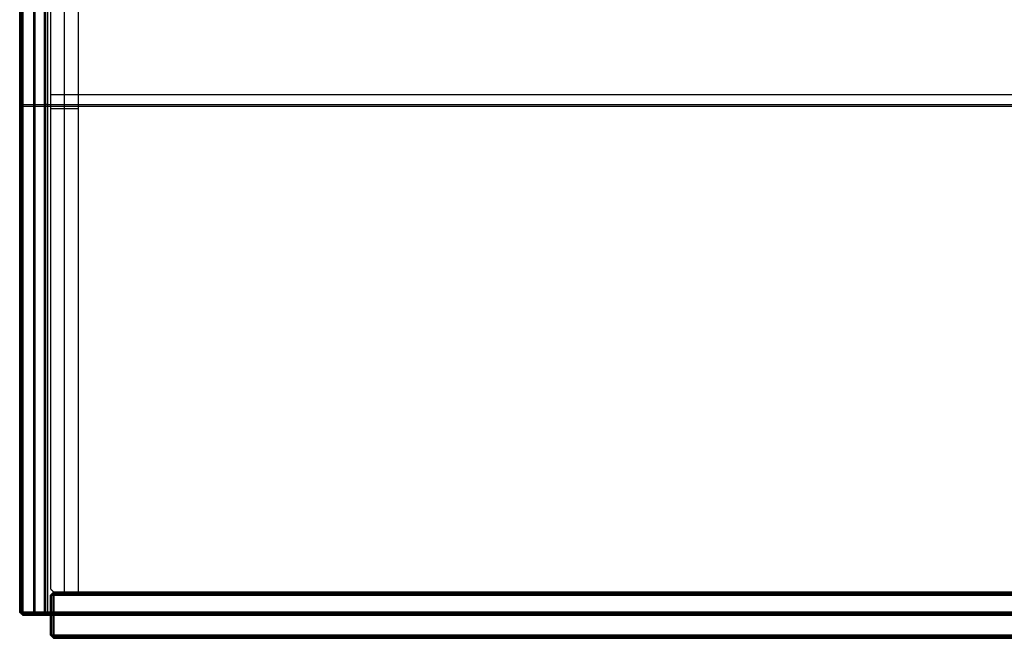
# Model space of a CAD drawing. Header units: millimetres. Extents: x -646 to 654, y -203 to 198.
# Tile 1 of 256: x -646 to -327, y -203 to -3. Entities that reach past the tile are written whole.
import ezdxf

# ---------------------------------------------------------------- set-up
doc = ezdxf.new("R2010")
doc.units = ezdxf.units.MM
doc.layers.add('Default', color=7, linetype='Continuous', true_color=0x000000)

msp = doc.modelspace()

# ---------------------------------------------------------------- linework, layer by layer
at = {"layer": 'Default'}
for p, q in [((-641.38, -194.66, 876.82), (-641.38, 134.34, 876.82)), ((-637.38, 134.34, 824.82), (-637.38, -194.66, 824.82)), ((-646.38, -194.66, 881.32), (-646.38, 133.34, 881.32)), ((-646.38, 133.34, 824.32), (-646.38, -194.66, 824.32)), ((-645.88, -194.66, 877.32), (-645.88, 133.84, 877.32)), ((-645.88, -194.66, 876.32), (-645.88, 133.84, 876.32)), ((-645.88, 133.34, 885.32), (-645.88, -194.66, 885.32)), ((-645.88, 133.34, 772.32), (-645.88, -194.66, 772.32)), ((-641.88, 133.34, 771.82), (-641.88, -194.66, 771.82)), ((-637.88, -194.66, 772.32), (-637.88, 133.84, 772.32)), ((-631.88, -188.16, 780.82), (-631.88, 125.34, 780.82)), ((-631.88, -188.16, 873.82), (-631.88, 125.34, 873.82)), ((-631.88, -188.16, 780.82), (-631.88, 125.34, 780.82)), ((-631.88, -188.16, 873.82), (-631.88, 125.34, 873.82)), ((-636.38, -26.91, 771.82), (-1.88, -26.91, 771.82)), ((-636.38, -26.91, 780.82), (-1.88, -26.91, 780.82)), ((-646.38, -30.16, 877.82), (-645.38, -30.16, 876.82)), ((-645.38, -30.16, 876.82), (-646.38, -30.16, 875.82)), ((-646.38, -30.66, 877.82), (-646.38, -30.66, 884.82)), ((-645.38, -30.66, 885.82), (-646.38, -30.66, 884.82)), ((-646.38, -30.66, 772.82), (-646.38, -30.66, 875.82)), ((-645.38, -30.66, 771.82), (-646.38, -30.66, 772.82)), ((-645.38, -30.16, 876.82), (652.62, -30.16, 876.82)), ((-645.38, -30.16, 876.82), (-637.38, -30.16, 876.82)), ((-645.38, -30.66, 885.82), (652.62, -30.66, 885.82)), ((-645.38, -30.66, 771.82), (-638.38, -30.66, 771.82)), ((-637.38, -30.16, 772.82), (-638.38, -30.16, 771.82)), ((-637.38, -30.16, 772.82), (-637.38, -30.16, 876.82)), ((-636.38, -31.41, 780.82), (-627.38, -31.41, 780.82)), ((-636.38, -31.41, 873.82), (-627.38, -31.41, 873.82)), ((-636.38, -31.41, 780.82), (-627.38, -31.41, 780.82)), ((-636.38, -31.41, 873.82), (-627.38, -31.41, 873.82)), ((-636.38, -189.16, 820.82), (-635.38, -188.16, 820.82)), ((-2.88, -188.16, 820.82), (-635.38, -188.16, 820.82)), ((-636.38, -202.16, 820.82), (-636.38, -189.16, 820.82)), ((-635.38, -188.49, 875.16), (-636.05, -189.16, 875.16)), ((-635.38, -188.49, 766.49), (-636.05, -189.16, 766.49)), ((-635.88, -188.66, 874.82), (-635.38, -189.16, 875.82)), ((-635.88, -188.66, 766.82), (-635.88, -188.66, 874.82)), ((-635.38, -189.16, 765.82), (-635.88, -188.66, 766.82)), ((-635.88, -202.16, 875.32), (-635.88, -189.16, 875.32)), ((-635.88, -202.16, 766.32), (-635.88, -189.16, 766.32)), ((-635.38, -188.66, 875.32), (-2.88, -188.66, 875.32)), ((-2.88, -188.66, 766.32), (-635.38, -188.66, 766.32)), ((-645.38, -195.66, 881.32), (-646.38, -194.66, 881.32)), ((-645.38, -195.66, 824.32), (-646.38, -194.66, 824.32)), ((-646.05, -194.66, 885.16), (-645.38, -195.33, 885.16)), ((-646.05, -194.66, 877.49), (-645.38, -195.33, 877.49)), ((-646.05, -194.66, 876.16), (-645.38, -195.33, 876.16)), ((-646.05, -194.66, 772.49), (-645.38, -195.33, 772.49)), ((-645.88, -195.16, 884.82), (-645.38, -194.66, 885.82)), ((-645.38, -194.66, 876.82), (-645.88, -195.16, 877.82)), ((-645.88, -195.16, 875.82), (-645.38, -194.66, 876.82)), ((-645.38, -194.66, 771.82), (-645.88, -195.16, 772.82)), ((-645.88, -195.16, 884.82), (-645.88, -195.16, 877.82)), ((-645.88, -195.16, 772.82), (-645.88, -195.16, 875.82)), ((-645.38, -195.16, 885.32), (652.62, -195.16, 885.32)), ((652.62, -195.16, 877.32), (-645.38, -195.16, 877.32)), ((-637.88, -195.16, 876.32), (-645.38, -195.16, 876.32)), ((-638.38, -195.16, 772.32), (-645.38, -195.16, 772.32)), ((652.62, -195.66, 881.32), (-645.38, -195.66, 881.32)), ((-638.38, -195.66, 824.32), (-645.38, -195.66, 824.32)), ((-641.88, -194.66, 771.82), (-641.88, -195.66, 772.82)), ((-641.88, -195.66, 772.82), (-641.88, -195.66, 875.82)), ((-641.38, -195.66, 875.82), (-641.38, -194.66, 876.82)), ((-637.38, -194.66, 824.82), (-638.38, -195.66, 824.82)), ((-638.38, -195.33, 772.49), (-637.72, -194.66, 772.49)), ((-638.38, -194.66, 771.82), (-637.88, -195.16, 772.82)), ((-637.88, -195.16, 876.32), (-637.88, -195.16, 772.82)), ((-636.38, -195.66, 766.82), (-636.38, -195.66, 874.82)), ((-636.38, -195.66, 874.82), (-635.38, -195.66, 875.82)), ((-635.38, -195.66, 765.82), (-636.38, -195.66, 766.82)), ((-635.38, -195.66, 875.82), (-2.88, -195.66, 875.82)), ((-635.38, -195.66, 765.82), (-2.88, -195.66, 765.82)), ((-635.38, -203.16, 820.82), (-636.38, -202.16, 820.82)), ((-636.05, -202.16, 875.16), (-635.38, -202.83, 875.16)), ((-636.05, -202.16, 766.49), (-635.38, -202.83, 766.49)), ((-635.88, -202.66, 874.82), (-635.38, -202.16, 875.82)), ((-635.38, -202.16, 765.82), (-635.88, -202.66, 766.82)), ((-635.88, -202.66, 874.82), (-635.88, -202.66, 766.82)), ((-2.88, -202.66, 875.32), (-635.38, -202.66, 875.32)), ((-635.38, -202.66, 766.32), (-2.88, -202.66, 766.32)), ((-2.88, -203.16, 820.82), (-635.38, -203.16, 820.82))]:
    msp.add_line(p, q, dxfattribs=at)
for points in [[(-645.38, -194.66, 876.82), (-645.38, -30.16, 876.82), (-645.38, 134.34, 876.82)], [(-645.38, -194.66, 876.82), (-645.38, -30.16, 876.82), (-645.38, 134.34, 876.82)], [(-637.38, 134.34, 876.82), (-637.38, -30.16, 876.82), (-637.38, -194.66, 876.82)], [(-637.38, 134.34, 772.82), (-637.38, -30.16, 772.82), (-637.38, -194.66, 772.82)], [(-636.38, 134.34, 771.82), (-636.38, -26.41, 771.82), (-636.38, -187.16, 771.82)], [(-636.38, 134.34, 780.82), (-636.38, -26.41, 780.82), (-636.38, -187.16, 780.82)], [(-636.38, 134.34, 776.32), (-636.38, -26.41, 776.32), (-636.38, -187.16, 776.32)], [(-646.38, 133.34, 884.82), (-646.38, -30.66, 884.82), (-646.38, -194.66, 884.82)], [(-646.38, -194.66, 877.82), (-646.38, -30.66, 877.82), (-646.38, 133.34, 877.82)], [(-646.38, -194.66, 875.82), (-646.38, -30.66, 875.82), (-646.38, 133.34, 875.82)], [(-646.38, 133.34, 772.82), (-646.38, -30.66, 772.82), (-646.38, -194.66, 772.82)], [(-645.38, -194.66, 885.82), (-645.38, -30.66, 885.82), (-645.38, 133.34, 885.82)], [(-645.38, 133.34, 771.82), (-645.38, -30.66, 771.82), (-645.38, -194.66, 771.82)], [(-638.38, -194.66, 771.82), (-638.38, -30.66, 771.82), (-638.38, 133.34, 771.82)], [(-636.38, 125.34, 780.82), (-636.38, -30.91, 780.82), (-636.38, -187.16, 780.82)], [(-636.38, 125.34, 873.82), (-636.38, -30.91, 873.82), (-636.38, -187.16, 873.82)], [(-636.38, 125.34, 827.32), (-636.38, -30.91, 827.32), (-636.38, -187.16, 827.32)], [(-636.38, 125.34, 780.82), (-636.38, -30.91, 780.82), (-636.38, -187.16, 780.82)], [(-636.38, 125.34, 873.82), (-636.38, -30.91, 873.82), (-636.38, -187.16, 873.82)], [(-636.38, 125.34, 827.32), (-636.38, -30.91, 827.32), (-636.38, -187.16, 827.32)], [(-627.38, -188.16, 780.82), (-627.38, -31.41, 780.82), (-627.38, 125.34, 780.82)], [(-627.38, -188.16, 873.82), (-627.38, -31.41, 873.82), (-627.38, 125.34, 873.82)], [(-627.38, -188.16, 827.32), (-627.38, -31.41, 827.32), (-627.38, 125.34, 827.32)], [(-627.38, -188.16, 780.82), (-627.38, -31.41, 780.82), (-627.38, 125.34, 780.82)], [(-627.38, -188.16, 873.82), (-627.38, -31.41, 873.82), (-627.38, 125.34, 873.82)], [(-627.38, -188.16, 827.32), (-627.38, -31.41, 827.32), (-627.38, 125.34, 827.32)], [(-636.38, -26.91, 771.82), (-636.38, -26.91, 776.32), (-636.38, -26.91, 780.82)], [(-636.38, -31.41, 780.82), (-636.38, -31.41, 827.32), (-636.38, -31.41, 873.82)], [(-636.38, -31.41, 780.82), (-636.38, -31.41, 827.32), (-636.38, -31.41, 873.82)], [(-627.38, -31.41, 780.82), (-627.38, -31.41, 827.32), (-627.38, -31.41, 873.82)], [(-627.38, -31.41, 780.82), (-627.38, -31.41, 827.32), (-627.38, -31.41, 873.82)], [(-636.38, -187.16, 873.82), (-636.38, -187.16, 827.32), (-636.38, -187.16, 780.82)], [(-636.38, -187.16, 780.82), (-635.88, -187.66, 780.82), (-635.38, -188.16, 780.82)], [(-636.38, -187.16, 873.82), (-635.88, -187.66, 873.82), (-635.38, -188.16, 873.82)], [(-636.38, -187.16, 827.32), (-635.88, -187.66, 827.32), (-635.38, -188.16, 827.32)], [(-636.38, -187.16, 780.82), (-636.38, -187.16, 776.32), (-636.38, -187.16, 771.82)], [(-636.38, -187.16, 771.82), (-635.88, -187.66, 771.82), (-635.38, -188.16, 771.82)], [(-636.38, -187.16, 780.82), (-635.88, -187.66, 780.82), (-635.38, -188.16, 780.82)], [(-636.38, -187.16, 776.32), (-635.88, -187.66, 776.32), (-635.38, -188.16, 776.32)], [(-636.38, -187.16, 873.82), (-636.38, -187.16, 827.32), (-636.38, -187.16, 780.82)], [(-636.38, -187.16, 780.82), (-635.88, -187.66, 780.82), (-635.38, -188.16, 780.82)], [(-636.38, -187.16, 873.82), (-635.88, -187.66, 873.82), (-635.38, -188.16, 873.82)], [(-636.38, -187.16, 827.32), (-635.88, -187.66, 827.32), (-635.38, -188.16, 827.32)], [(-635.38, -188.16, 874.82), (-635.88, -188.66, 874.82), (-636.38, -189.16, 874.82)], [(-635.38, -188.16, 766.82), (-635.88, -188.66, 766.82), (-636.38, -189.16, 766.82)], [(-635.88, -187.66, 873.82), (-635.88, -187.66, 827.32), (-635.88, -187.66, 780.82)], [(-635.88, -187.66, 780.82), (-635.88, -187.66, 776.32), (-635.88, -187.66, 771.82)], [(-635.88, -187.66, 873.82), (-635.88, -187.66, 827.32), (-635.88, -187.66, 780.82)], [(-635.38, -188.16, 780.82), (-631.38, -188.16, 780.82), (-627.38, -188.16, 780.82)], [(-635.38, -188.16, 873.82), (-631.38, -188.16, 873.82), (-627.38, -188.16, 873.82)], [(-635.38, -188.16, 873.82), (-635.38, -188.16, 827.32), (-635.38, -188.16, 780.82)], [(-635.38, -188.16, 827.32), (-631.38, -188.16, 827.32), (-627.38, -188.16, 827.32)], [(-635.38, -188.16, 771.82), (-319.13, -188.16, 771.82), (-2.88, -188.16, 771.82)], [(-635.38, -188.16, 780.82), (-319.13, -188.16, 780.82), (-2.88, -188.16, 780.82)], [(-635.38, -188.16, 780.82), (-635.38, -188.16, 776.32), (-635.38, -188.16, 771.82)], [(-635.38, -188.16, 776.32), (-319.13, -188.16, 776.32), (-2.88, -188.16, 776.32)], [(-2.88, -188.16, 766.82), (-319.13, -188.16, 766.82), (-635.38, -188.16, 766.82)], [(-635.38, -188.16, 766.82), (-635.38, -188.16, 820.82), (-635.38, -188.16, 874.82)], [(-635.38, -188.16, 874.82), (-319.13, -188.16, 874.82), (-2.88, -188.16, 874.82)], [(-635.38, -188.16, 874.82), (-635.38, -188.66, 875.32), (-635.38, -189.16, 875.82)], [(-635.38, -188.16, 766.82), (-635.38, -188.66, 766.32), (-635.38, -189.16, 765.82)], [(-635.38, -188.16, 780.82), (-631.38, -188.16, 780.82), (-627.38, -188.16, 780.82)], [(-635.38, -188.16, 873.82), (-631.38, -188.16, 873.82), (-627.38, -188.16, 873.82)], [(-635.38, -188.16, 873.82), (-635.38, -188.16, 827.32), (-635.38, -188.16, 780.82)], [(-635.38, -188.16, 827.32), (-631.38, -188.16, 827.32), (-627.38, -188.16, 827.32)], [(-631.88, -188.16, 780.82), (-631.88, -188.16, 827.32), (-631.88, -188.16, 873.82)], [(-631.88, -188.16, 780.82), (-631.88, -188.16, 827.32), (-631.88, -188.16, 873.82)], [(-627.38, -188.16, 780.82), (-627.38, -188.16, 827.32), (-627.38, -188.16, 873.82)], [(-627.38, -188.16, 780.82), (-627.38, -188.16, 827.32), (-627.38, -188.16, 873.82)], [(-636.38, -189.16, 766.82), (-636.38, -189.16, 820.82), (-636.38, -189.16, 874.82)], [(-636.38, -202.16, 766.82), (-636.38, -195.66, 766.82), (-636.38, -189.16, 766.82)], [(-636.38, -189.16, 874.82), (-636.38, -195.66, 874.82), (-636.38, -202.16, 874.82)], [(-636.38, -189.16, 874.82), (-635.88, -189.16, 875.32), (-635.38, -189.16, 875.82)], [(-635.38, -189.16, 765.82), (-635.88, -189.16, 766.32), (-636.38, -189.16, 766.82)], [(-635.38, -189.16, 875.82), (-319.13, -189.16, 875.82), (-2.88, -189.16, 875.82)], [(-635.38, -202.16, 875.82), (-635.38, -195.66, 875.82), (-635.38, -189.16, 875.82)], [(-635.38, -189.16, 765.82), (-635.38, -195.66, 765.82), (-635.38, -202.16, 765.82)], [(-2.88, -189.16, 765.82), (-319.13, -189.16, 765.82), (-635.38, -189.16, 765.82)], [(-646.38, -194.66, 884.82), (-646.38, -194.66, 881.32), (-646.38, -194.66, 877.82)], [(-646.38, -194.66, 884.82), (-645.88, -195.16, 884.82), (-645.38, -195.66, 884.82)], [(-645.38, -194.66, 876.82), (-645.88, -194.66, 877.32), (-646.38, -194.66, 877.82)], [(-645.38, -195.66, 877.82), (-645.88, -195.16, 877.82), (-646.38, -194.66, 877.82)], [(-645.38, -194.66, 885.82), (-645.88, -194.66, 885.32), (-646.38, -194.66, 884.82)], [(-646.38, -194.66, 772.82), (-646.38, -194.66, 824.32), (-646.38, -194.66, 875.82)], [(-645.38, -195.66, 875.82), (-645.88, -195.16, 875.82), (-646.38, -194.66, 875.82)], [(-646.38, -194.66, 772.82), (-645.88, -195.16, 772.82), (-645.38, -195.66, 772.82)], [(-645.38, -194.66, 876.82), (-645.88, -194.66, 876.32), (-646.38, -194.66, 875.82)], [(-646.38, -194.66, 772.82), (-645.88, -194.66, 772.32), (-645.38, -194.66, 771.82)], [(652.62, -194.66, 885.82), (3.62, -194.66, 885.82), (-645.38, -194.66, 885.82)], [(652.62, -194.66, 876.82), (3.62, -194.66, 876.82), (-645.38, -194.66, 876.82)], [(-645.38, -195.66, 884.82), (-645.38, -195.16, 885.32), (-645.38, -194.66, 885.82)], [(-645.38, -194.66, 876.82), (-645.38, -195.16, 877.32), (-645.38, -195.66, 877.82)], [(-637.38, -194.66, 876.82), (-641.38, -194.66, 876.82), (-645.38, -194.66, 876.82)], [(-645.38, -194.66, 771.82), (-641.88, -194.66, 771.82), (-638.38, -194.66, 771.82)], [(-645.38, -195.66, 875.82), (-645.38, -195.16, 876.32), (-645.38, -194.66, 876.82)], [(-645.38, -194.66, 771.82), (-645.38, -195.16, 772.32), (-645.38, -195.66, 772.82)], [(-645.38, -195.66, 884.82), (3.62, -195.66, 884.82), (652.62, -195.66, 884.82)], [(-645.38, -195.66, 877.82), (-645.38, -195.66, 881.32), (-645.38, -195.66, 884.82)], [(652.62, -195.66, 877.82), (3.62, -195.66, 877.82), (-645.38, -195.66, 877.82)], [(-645.38, -195.66, 875.82), (-641.88, -195.66, 875.82), (-638.38, -195.66, 875.82)], [(-645.38, -195.66, 772.82), (-645.38, -195.66, 824.32), (-645.38, -195.66, 875.82)], [(-638.38, -195.66, 772.82), (-641.88, -195.66, 772.82), (-645.38, -195.66, 772.82)], [(-637.38, -194.66, 876.82), (-637.88, -195.16, 876.32), (-638.38, -195.66, 875.82)], [(-638.38, -195.66, 772.82), (-638.38, -195.16, 772.32), (-638.38, -194.66, 771.82)], [(-637.38, -194.66, 772.82), (-637.88, -195.16, 772.82), (-638.38, -195.66, 772.82)], [(-638.38, -194.66, 771.82), (-637.88, -194.66, 772.32), (-637.38, -194.66, 772.82)], [(-638.38, -195.66, 875.82), (-638.38, -195.66, 824.32), (-638.38, -195.66, 772.82)], [(-637.38, -194.66, 772.82), (-637.38, -194.66, 824.82), (-637.38, -194.66, 876.82)], [(-636.38, -202.16, 874.82), (-636.38, -202.16, 820.82), (-636.38, -202.16, 766.82)], [(-636.38, -202.16, 874.82), (-635.88, -202.66, 874.82), (-635.38, -203.16, 874.82)], [(-635.38, -202.16, 875.82), (-635.88, -202.16, 875.32), (-636.38, -202.16, 874.82)], [(-635.38, -203.16, 766.82), (-635.88, -202.66, 766.82), (-636.38, -202.16, 766.82)], [(-636.38, -202.16, 766.82), (-635.88, -202.16, 766.32), (-635.38, -202.16, 765.82)], [(-2.88, -202.16, 875.82), (-319.13, -202.16, 875.82), (-635.38, -202.16, 875.82)], [(-635.38, -202.16, 765.82), (-319.13, -202.16, 765.82), (-2.88, -202.16, 765.82)], [(-635.38, -203.16, 874.82), (-635.38, -202.66, 875.32), (-635.38, -202.16, 875.82)], [(-635.38, -202.16, 765.82), (-635.38, -202.66, 766.32), (-635.38, -203.16, 766.82)], [(-635.38, -203.16, 766.82), (-635.38, -203.16, 820.82), (-635.38, -203.16, 874.82)], [(-2.88, -203.16, 766.82), (-319.13, -203.16, 766.82), (-635.38, -203.16, 766.82)], [(-635.38, -203.16, 874.82), (-319.13, -203.16, 874.82), (-2.88, -203.16, 874.82)]]:
    msp.add_open_spline(points, degree=2, dxfattribs=at)

doc.saveas('drawing.dxf')
